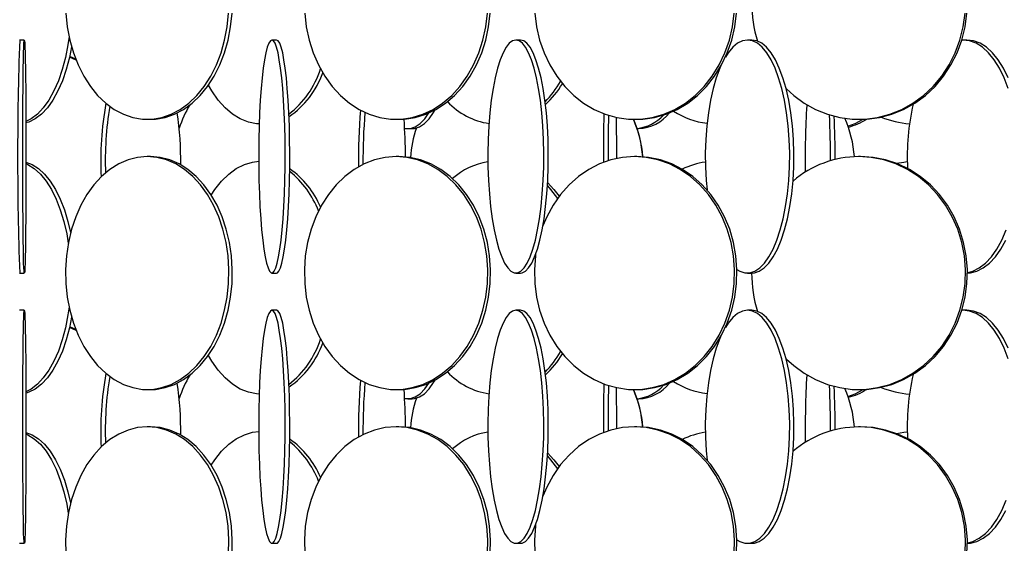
# Model space of a CAD drawing. Header units: millimetres. Extents: x 495 to 2657, y 518 to 2595.
# Tile 28 of 91: x 772 to 877, y 1992 to 2048. Entities that reach past the tile are written whole.
import ezdxf

# ---------------------------------------------------------------- set-up
doc = ezdxf.new("R2010")
doc.units = ezdxf.units.MM

msp = doc.modelspace()

# ---------------------------------------------------------------- linework, layer by layer
at = {"color": 7, "linetype": 'Continuous', "lineweight": 25}
for p, q in [((772.41, 2045.55), (771.91, 2045.55)), ((799.46, 2045.55), (798.96, 2045.55)), ((825.6, 2045.55), (825.11, 2045.55)), ((850.41, 2045.55), (849.94, 2045.55)), ((873.05, 2045.55), (872.93, 2045.55)), ((873.48, 2045.55), (873.05, 2045.55)), ((777.97, 2043.37), (777.26, 2043.7)), ((785.59, 2037.05), (785.95, 2037.05)), ((812.27, 2037.05), (812.57, 2037.05)), ((837.83, 2037.05), (838.08, 2037.05)), ((861.86, 2037.05), (862.06, 2037.05)), ((813.53, 2036.05), (813.99, 2036.05)), ((838.11, 2036.05), (838.29, 2036.05)), ((785.95, 2033.05), (785.59, 2033.05)), ((812.57, 2033.05), (812.27, 2033.05)), ((838.08, 2033.05), (837.83, 2033.05)), ((862.06, 2033.05), (861.86, 2033.05)), ((771.91, 2020.55), (772.41, 2020.55)), ((798.96, 2020.55), (799.46, 2020.55)), ((825.11, 2020.55), (825.6, 2020.55)), ((849.94, 2020.55), (850.41, 2020.55)), ((772.41, 2016.55), (771.91, 2016.55)), ((799.46, 2016.55), (798.96, 2016.55)), ((825.6, 2016.55), (825.11, 2016.55)), ((850.41, 2016.55), (849.94, 2016.55)), ((873.05, 2016.55), (872.93, 2016.55)), ((873.48, 2016.55), (873.05, 2016.55)), ((777.97, 2014.37), (777.26, 2014.7)), ((785.59, 2008.05), (785.95, 2008.05)), ((812.27, 2008.05), (812.57, 2008.05)), ((837.83, 2008.05), (838.08, 2008.05)), ((861.86, 2008.05), (862.06, 2008.05)), ((813.53, 2007.05), (813.99, 2007.05)), ((838.11, 2007.05), (838.29, 2007.05)), ((785.95, 2004.05), (785.59, 2004.05)), ((812.57, 2004.05), (812.27, 2004.05)), ((838.08, 2004.05), (837.83, 2004.05)), ((862.06, 2004.05), (861.86, 2004.05)), ((771.91, 1991.55), (772.41, 1991.55)), ((798.96, 1991.55), (799.46, 1991.55)), ((825.11, 1991.55), (825.6, 1991.55)), ((849.94, 1991.55), (850.41, 1991.55))]:
    msp.add_line(p, q, dxfattribs=at)
at = {"color": 7, "linetype": 'Continuous', "lineweight": 25, "flags": 128}
for points in [[(776.86, 2048.44), (777.02, 2046.97), (777.29, 2045.55), (777.68, 2044.17), (778.18, 2042.88), (778.79, 2041.67), (779.49, 2040.58), (780.27, 2039.61), (781.14, 2038.79), (782.06, 2038.11), (783.03, 2037.59), (784.04, 2037.25), (785.07, 2037.07), (786.11, 2037.07), (787.14, 2037.25), (788.15, 2037.59), (789.13, 2038.11), (790.05, 2038.79), (790.91, 2039.61), (791.7, 2040.58), (792.4, 2041.67), (793, 2042.88), (793.5, 2044.17), (793.89, 2045.55), (794.17, 2046.97), (794.32, 2048.44)], [(785.95, 2037.05), (786.47, 2037.07), (787.5, 2037.25), (788.51, 2037.59), (789.48, 2038.11), (790.41, 2038.79), (791.27, 2039.61), (792.05, 2040.58), (792.75, 2041.67), (793.36, 2042.88), (793.86, 2044.17), (794.25, 2045.55), (794.52, 2046.97), (794.68, 2048.44)], [(802.47, 2048.44), (802.64, 2046.97), (802.95, 2045.55), (803.39, 2044.17), (803.95, 2042.88), (804.63, 2041.67), (805.42, 2040.58), (806.3, 2039.61), (807.27, 2038.79), (808.3, 2038.11), (809.39, 2037.59), (810.53, 2037.25), (811.68, 2037.07), (812.85, 2037.07), (814, 2037.25), (815.14, 2037.59), (816.23, 2038.11), (817.26, 2038.79), (818.23, 2039.61), (819.11, 2040.58), (819.9, 2041.67), (820.58, 2042.88), (821.14, 2044.17), (821.58, 2045.55), (821.89, 2046.97), (822.06, 2048.44)], [(812.57, 2037.05), (813.16, 2037.07), (814.31, 2037.25), (815.45, 2037.59), (816.54, 2038.11), (817.57, 2038.79), (818.54, 2039.61), (819.42, 2040.58), (820.21, 2041.67), (820.89, 2042.88), (821.45, 2044.17), (821.89, 2045.55), (822.19, 2046.97), (822.37, 2048.44)], [(827.13, 2048.44), (827.32, 2046.97), (827.66, 2045.55), (828.13, 2044.17), (828.75, 2042.88), (829.49, 2041.67), (830.35, 2040.58), (831.31, 2039.61), (832.37, 2038.79), (833.5, 2038.11), (834.69, 2037.59), (835.93, 2037.25), (837.19, 2037.07), (838.46, 2037.07), (839.73, 2037.25), (840.96, 2037.59), (842.16, 2038.11), (843.29, 2038.79), (844.34, 2039.61), (845.31, 2040.58), (846.17, 2041.67), (846.91, 2042.88), (847.52, 2044.17), (848, 2045.55), (848.34, 2046.97), (848.52, 2048.44)], [(838.08, 2037.05), (838.72, 2037.07), (839.98, 2037.25), (841.22, 2037.59), (842.41, 2038.11), (843.54, 2038.79), (844.6, 2039.61), (845.56, 2040.58), (846.42, 2041.67), (847.16, 2042.88), (847.78, 2044.17), (848.26, 2045.55), (848.59, 2046.97), (848.78, 2048.44)], [(854.12, 2040.32), (854.9, 2039.61), (856.03, 2038.79), (857.24, 2038.11), (858.51, 2037.59), (859.83, 2037.25), (861.18, 2037.07), (862.54, 2037.07), (863.89, 2037.25), (865.21, 2037.59), (866.48, 2038.11), (867.69, 2038.79), (868.82, 2039.61), (869.85, 2040.58), (870.77, 2041.67), (871.56, 2042.88), (872.22, 2044.17), (872.73, 2045.55), (873.08, 2046.97), (873.28, 2048.44)], [(862.06, 2037.05), (862.74, 2037.07), (864.09, 2037.25), (865.41, 2037.59), (866.68, 2038.11), (867.89, 2038.79), (869.02, 2039.61), (870.05, 2040.58), (870.97, 2041.67), (871.76, 2042.88), (872.41, 2044.17), (872.92, 2045.55), (873.28, 2046.97), (873.48, 2048.44)], [(777.21, 2045.92), (777.08, 2045.05), (776.81, 2043.67), (776.47, 2042.38), (776.06, 2041.17), (775.57, 2040.08), (775.04, 2039.11), (774.44, 2038.29), (773.81, 2037.61), (773.14, 2037.09), (772.58, 2036.8)], [(772.41, 2045.55), (772.44, 2045.46), (772.46, 2045.2), (772.48, 2044.77), (772.5, 2044.17), (772.51, 2043.42), (772.53, 2042.52), (772.55, 2041.49), (772.56, 2040.34), (772.57, 2039.08), (772.58, 2037.75), (772.59, 2036.34), (772.59, 2034.89), (772.59, 2033.42), (772.59, 2031.94), (772.59, 2030.47), (772.58, 2029.05), (772.57, 2027.67), (772.56, 2026.38), (772.55, 2025.17), (772.54, 2024.08), (772.52, 2023.11), (772.5, 2022.29), (772.49, 2021.61), (772.47, 2021.09), (772.45, 2020.75), (772.43, 2020.57), (772.4, 2020.57), (772.38, 2020.75), (772.36, 2021.09), (772.34, 2021.61), (772.33, 2022.29), (772.31, 2023.11), (772.29, 2024.08), (772.28, 2025.17), (772.27, 2026.38), (772.26, 2027.67), (772.25, 2029.05), (772.24, 2030.47), (772.24, 2031.94), (772.24, 2033.42), (772.24, 2034.89), (772.24, 2036.34), (772.25, 2037.75), (772.26, 2039.08), (772.27, 2040.34), (772.28, 2041.49), (772.3, 2042.52), (772.32, 2043.42), (772.33, 2044.17), (772.35, 2044.77), (772.37, 2045.2), (772.39, 2045.46), (772.41, 2045.55)], [(777.48, 2044.81), (777.25, 2043.67), (776.91, 2042.38), (776.49, 2041.17), (776.01, 2040.08), (775.47, 2039.11), (774.88, 2038.29), (774.25, 2037.61), (773.58, 2037.09), (772.89, 2036.75), (772.58, 2036.65)], [(798.96, 2045.55), (798.79, 2045.46), (798.62, 2045.2), (798.46, 2044.77), (798.31, 2044.17), (798.16, 2043.42), (798.03, 2042.52), (797.91, 2041.49), (797.8, 2040.34), (797.71, 2039.08), (797.64, 2037.75), (797.59, 2036.34), (797.55, 2034.89), (797.54, 2033.42), (797.54, 2031.94), (797.57, 2030.47), (797.61, 2029.05), (797.67, 2027.67), (797.76, 2026.38), (797.85, 2025.17), (797.97, 2024.08), (798.1, 2023.11), (798.24, 2022.29), (798.39, 2021.61), (798.54, 2021.09), (798.71, 2020.75), (798.87, 2020.57), (799.04, 2020.57), (799.21, 2020.75), (799.37, 2021.09), (799.53, 2021.61), (799.68, 2022.29), (799.82, 2023.11), (799.95, 2024.08), (800.06, 2025.17), (800.16, 2026.38), (800.24, 2027.67), (800.31, 2029.05), (800.35, 2030.47), (800.38, 2031.94), (800.38, 2033.42), (800.37, 2034.89), (800.33, 2036.34), (800.28, 2037.75), (800.21, 2039.08), (800.12, 2040.34), (800.01, 2041.49), (799.89, 2042.52), (799.75, 2043.42), (799.61, 2044.17), (799.45, 2044.77), (799.29, 2045.2), (799.13, 2045.46), (798.96, 2045.55)], [(799.46, 2020.55), (799.54, 2020.57), (799.71, 2020.75), (799.87, 2021.09), (800.03, 2021.61), (800.18, 2022.29), (800.32, 2023.11), (800.45, 2024.08), (800.56, 2025.17), (800.66, 2026.38), (800.74, 2027.67), (800.8, 2029.05), (800.85, 2030.47), (800.87, 2031.94), (800.88, 2033.42), (800.86, 2034.89), (800.83, 2036.34), (800.77, 2037.75), (800.7, 2039.08), (800.61, 2040.34), (800.51, 2041.49), (800.38, 2042.52), (800.25, 2043.42), (800.11, 2044.17), (799.95, 2044.77), (799.79, 2045.2), (799.62, 2045.46), (799.46, 2045.55), (799.46, 2045.55)], [(825.11, 2045.55), (824.76, 2045.46), (824.41, 2045.2), (824.07, 2044.77), (823.74, 2044.17), (823.44, 2043.42), (823.15, 2042.52), (822.9, 2041.49), (822.67, 2040.34), (822.48, 2039.08), (822.33, 2037.75), (822.22, 2036.34), (822.14, 2034.89), (822.11, 2033.42), (822.12, 2031.94), (822.18, 2030.47), (822.27, 2029.05), (822.4, 2027.67), (822.57, 2026.38), (822.78, 2025.17), (823.02, 2024.08), (823.29, 2023.11), (823.59, 2022.29), (823.9, 2021.61), (824.24, 2021.09), (824.58, 2020.75), (824.93, 2020.57), (825.29, 2020.57), (825.64, 2020.75), (825.99, 2021.09), (826.32, 2021.61), (826.64, 2022.29), (826.93, 2023.11), (827.2, 2024.08), (827.44, 2025.17), (827.65, 2026.38), (827.82, 2027.67), (827.95, 2029.05), (828.05, 2030.47), (828.1, 2031.94), (828.11, 2033.42), (828.08, 2034.89), (828, 2036.34), (827.89, 2037.75), (827.74, 2039.08), (827.55, 2040.34), (827.32, 2041.49), (827.07, 2042.52), (826.79, 2043.42), (826.48, 2044.17), (826.16, 2044.77), (825.82, 2045.2), (825.47, 2045.46), (825.11, 2045.55)], [(825.6, 2020.55), (825.77, 2020.57), (826.13, 2020.75), (826.47, 2021.09), (826.81, 2021.61), (827.12, 2022.29), (827.42, 2023.11), (827.69, 2024.08), (827.93, 2025.17), (828.13, 2026.38), (828.3, 2027.67), (828.44, 2029.05), (828.53, 2030.47), (828.58, 2031.94), (828.59, 2033.42), (828.56, 2034.89), (828.49, 2036.34), (828.38, 2037.75), (828.22, 2039.08), (828.03, 2040.34), (827.81, 2041.49), (827.55, 2042.52), (827.27, 2043.42), (826.97, 2044.17), (826.64, 2044.77), (826.3, 2045.2), (825.95, 2045.46), (825.6, 2045.55), (825.6, 2045.55)], [(849.94, 2045.55), (849.41, 2045.46), (848.88, 2045.2), (848.37, 2044.77), (847.88, 2044.17), (847.58, 2043.71)], [(848.82, 2020.94), (849.14, 2020.75), (849.67, 2020.57), (850.21, 2020.57), (850.74, 2020.75), (851.26, 2021.09), (851.77, 2021.61), (852.24, 2022.29), (852.69, 2023.11), (853.1, 2024.08), (853.46, 2025.17), (853.77, 2026.38), (854.03, 2027.67), (854.23, 2029.05), (854.37, 2030.47), (854.45, 2031.94), (854.47, 2033.42), (854.42, 2034.89), (854.31, 2036.34), (854.14, 2037.75), (853.91, 2039.08), (853.62, 2040.34), (853.28, 2041.49), (852.9, 2042.52), (852.47, 2043.42), (852.01, 2044.17), (851.52, 2044.77), (851.01, 2045.2), (850.48, 2045.46), (849.94, 2045.55), (849.94, 2045.55)], [(850.41, 2020.55), (850.68, 2020.57), (851.21, 2020.75), (851.73, 2021.09), (852.23, 2021.61), (852.71, 2022.29), (853.16, 2023.11), (853.56, 2024.08), (853.92, 2025.17), (854.24, 2026.38), (854.5, 2027.67), (854.7, 2029.05), (854.84, 2030.47), (854.92, 2031.94), (854.93, 2033.42), (854.89, 2034.89), (854.78, 2036.34), (854.6, 2037.75), (854.37, 2039.08), (854.09, 2040.34), (853.75, 2041.49), (853.36, 2042.52), (852.94, 2043.42), (852.48, 2044.17), (851.98, 2044.77), (851.47, 2045.2), (850.94, 2045.46), (850.41, 2045.55), (850.41, 2045.55)], [(877.9, 2040.34), (877.46, 2041.49), (876.95, 2042.52), (876.39, 2043.42), (875.78, 2044.17), (875.13, 2044.77), (874.45, 2045.2), (873.75, 2045.46), (873.05, 2045.55)], [(877.9, 2041.49), (877.39, 2042.52), (876.83, 2043.42), (876.22, 2044.17), (875.57, 2044.77), (874.89, 2045.2), (874.19, 2045.46), (873.48, 2045.55)], [(777.93, 2043.48), (777.29, 2043.77), (777.27, 2043.77)], [(847.06, 2042.69), (846.99, 2042.52), (846.6, 2041.49), (846.26, 2040.34), (845.98, 2039.08), (845.75, 2037.75), (845.58, 2036.34), (845.47, 2034.89), (845.42, 2033.42), (845.43, 2031.94), (845.51, 2030.47), (845.61, 2029.47)], [(797.59, 2036.55), (797.32, 2036.57), (796.44, 2036.75), (795.57, 2037.09), (794.73, 2037.61), (793.93, 2038.29), (793.19, 2039.11), (792.52, 2040.08), (792.15, 2040.71)], [(813.19, 2036.08), (813.26, 2036.07), (813.8, 2036.07), (814.33, 2036.25), (814.85, 2036.59), (815.35, 2037.11), (815.79, 2037.74)], [(813.99, 2036.05), (814.26, 2036.07), (814.79, 2036.25), (815.31, 2036.59), (815.81, 2037.11), (816.29, 2037.79), (816.45, 2038.06)], [(860.72, 2036.3), (861.49, 2036.59), (862.34, 2037.05)], [(772.59, 2032.45), (773.24, 2032.2), (773.92, 2031.77), (774.57, 2031.17), (775.18, 2030.42), (775.75, 2029.52), (776.26, 2028.49), (776.71, 2027.34), (777.09, 2026.08), (777.37, 2024.88)], [(772.59, 2032.3), (772.8, 2032.2), (773.48, 2031.77), (774.13, 2031.17), (774.75, 2030.42), (775.31, 2029.52), (775.82, 2028.49), (776.27, 2027.34), (776.65, 2026.08), (776.96, 2024.75), (777.13, 2023.77)], [(785.59, 2033.05), (784.56, 2032.96), (783.53, 2032.7), (782.54, 2032.27), (781.59, 2031.67), (780.7, 2030.92), (779.87, 2030.02), (779.13, 2028.99), (778.47, 2027.84), (777.92, 2026.58), (777.47, 2025.25), (777.14, 2023.84), (776.92, 2022.39), (776.83, 2020.92), (776.86, 2019.44), (777.02, 2017.97), (777.29, 2016.55), (777.68, 2015.17), (778.18, 2013.88), (778.79, 2012.67), (779.49, 2011.58), (780.27, 2010.61), (781.14, 2009.79), (782.06, 2009.11), (783.03, 2008.59), (784.04, 2008.25), (785.07, 2008.07), (786.11, 2008.07), (787.14, 2008.25), (788.15, 2008.59), (789.13, 2009.11), (790.05, 2009.79), (790.91, 2010.61), (791.7, 2011.58), (792.4, 2012.67), (793, 2013.88), (793.5, 2015.17), (793.89, 2016.55), (794.17, 2017.97), (794.32, 2019.44), (794.35, 2020.92), (794.26, 2022.39), (794.05, 2023.84), (793.71, 2025.25), (793.27, 2026.58), (792.71, 2027.84), (792.06, 2028.99), (791.31, 2030.02), (790.49, 2030.92), (789.59, 2031.67), (788.64, 2032.27), (787.65, 2032.7), (786.63, 2032.96), (785.59, 2033.05)], [(785.95, 2008.05), (786.47, 2008.07), (787.5, 2008.25), (788.51, 2008.59), (789.48, 2009.11), (790.41, 2009.79), (791.27, 2010.61), (792.05, 2011.58), (792.75, 2012.67), (793.36, 2013.88), (793.86, 2015.17), (794.25, 2016.55), (794.52, 2017.97), (794.68, 2019.44), (794.71, 2020.92), (794.62, 2022.39), (794.4, 2023.84), (794.07, 2025.25), (793.62, 2026.58), (793.07, 2027.84), (792.41, 2028.99), (791.67, 2030.02), (790.84, 2030.92), (789.95, 2031.67), (789, 2032.27), (788.01, 2032.7), (786.99, 2032.96), (785.95, 2033.05), (785.95, 2033.05)], [(792.46, 2028.92), (792.85, 2029.52), (793.56, 2030.42), (794.33, 2031.17), (795.14, 2031.77), (796, 2032.2), (796.88, 2032.46), (797.54, 2032.54)], [(812.27, 2033.05), (811.1, 2032.96), (809.96, 2032.7), (808.84, 2032.27), (807.78, 2031.67), (806.77, 2030.92), (805.85, 2030.02), (805.01, 2028.99), (804.28, 2027.84), (803.66, 2026.58), (803.15, 2025.25), (802.78, 2023.84), (802.54, 2022.39), (802.44, 2020.92), (802.47, 2019.44), (802.64, 2017.97), (802.95, 2016.55), (803.39, 2015.17), (803.95, 2013.88), (804.63, 2012.67), (805.42, 2011.58), (806.3, 2010.61), (807.27, 2009.79), (808.3, 2009.11), (809.39, 2008.59), (810.53, 2008.25), (811.68, 2008.07), (812.85, 2008.07), (814, 2008.25), (815.14, 2008.59), (816.23, 2009.11), (817.26, 2009.79), (818.23, 2010.61), (819.11, 2011.58), (819.9, 2012.67), (820.58, 2013.88), (821.14, 2015.17), (821.58, 2016.55), (821.89, 2017.97), (822.06, 2019.44), (822.09, 2020.92), (821.99, 2022.39), (821.75, 2023.84), (821.38, 2025.25), (820.88, 2026.58), (820.25, 2027.84), (819.52, 2028.99), (818.68, 2030.02), (817.76, 2030.92), (816.75, 2031.67), (815.69, 2032.27), (814.57, 2032.7), (813.43, 2032.96), (812.27, 2033.05)], [(812.57, 2008.05), (813.16, 2008.07), (814.31, 2008.25), (815.45, 2008.59), (816.54, 2009.11), (817.57, 2009.79), (818.54, 2010.61), (819.42, 2011.58), (820.21, 2012.67), (820.89, 2013.88), (821.45, 2015.17), (821.89, 2016.55), (822.19, 2017.97), (822.37, 2019.44), (822.4, 2020.92), (822.3, 2022.39), (822.06, 2023.84), (821.68, 2025.25), (821.18, 2026.58), (820.56, 2027.84), (819.83, 2028.99), (818.99, 2030.02), (818.07, 2030.92), (817.06, 2031.67), (816, 2032.27), (814.88, 2032.7), (813.74, 2032.96), (812.57, 2033.05), (812.57, 2033.05)], [(827.23, 2022.57), (827.21, 2022.39), (827.1, 2020.92), (827.13, 2019.44), (827.32, 2017.97), (827.66, 2016.55), (828.13, 2015.17), (828.75, 2013.88), (829.49, 2012.67), (830.35, 2011.58), (831.31, 2010.61), (832.37, 2009.79), (833.5, 2009.11), (834.69, 2008.59), (835.93, 2008.25), (837.19, 2008.07), (838.46, 2008.07), (839.73, 2008.25), (840.96, 2008.59), (842.16, 2009.11), (843.29, 2009.79), (844.34, 2010.61), (845.31, 2011.58), (846.17, 2012.67), (846.91, 2013.88), (847.52, 2015.17), (848, 2016.55), (848.34, 2017.97), (848.52, 2019.44), (848.56, 2020.92), (848.45, 2022.39), (848.19, 2023.84), (847.78, 2025.25), (847.23, 2026.58), (846.55, 2027.84), (845.75, 2028.99), (844.84, 2030.02), (843.83, 2030.92), (842.73, 2031.67), (841.57, 2032.27), (840.35, 2032.7), (839.1, 2032.96), (837.83, 2033.05), (837.83, 2033.05)], [(837.83, 2033.05), (836.56, 2032.96), (835.31, 2032.7), (834.09, 2032.27), (832.93, 2031.67), (831.83, 2030.92), (830.82, 2030.02), (829.91, 2028.99), (829.1, 2027.84), (828.42, 2026.58), (828, 2025.6)], [(838.08, 2008.05), (838.72, 2008.07), (839.98, 2008.25), (841.22, 2008.59), (842.41, 2009.11), (843.54, 2009.79), (844.6, 2010.61), (845.56, 2011.58), (846.42, 2012.67), (847.16, 2013.88), (847.78, 2015.17), (848.26, 2016.55), (848.59, 2017.97), (848.78, 2019.44), (848.82, 2020.92), (848.7, 2022.39), (848.44, 2023.84), (848.04, 2025.25), (847.49, 2026.58), (846.81, 2027.84), (846.01, 2028.99), (845.09, 2030.02), (844.08, 2030.92), (842.99, 2031.67), (841.82, 2032.27), (840.61, 2032.7), (839.35, 2032.96), (838.08, 2033.05), (838.08, 2033.05)], [(854.12, 2011.32), (854.9, 2010.61), (856.03, 2009.79), (857.24, 2009.11), (858.51, 2008.59), (859.83, 2008.25), (861.18, 2008.07), (862.54, 2008.07), (863.89, 2008.25), (865.21, 2008.59), (866.48, 2009.11), (867.69, 2009.79), (868.82, 2010.61), (869.85, 2011.58), (870.77, 2012.67), (871.56, 2013.88), (872.22, 2015.17), (872.73, 2016.55), (873.08, 2017.97), (873.28, 2019.44), (873.32, 2020.92), (873.2, 2022.39), (872.92, 2023.84), (872.49, 2025.25), (871.9, 2026.58), (871.18, 2027.84), (870.32, 2028.99), (869.35, 2030.02), (868.27, 2030.92), (867.1, 2031.67), (865.86, 2032.27), (864.56, 2032.7), (863.22, 2032.96), (861.86, 2033.05), (861.86, 2033.05)], [(862.06, 2008.05), (862.74, 2008.07), (864.09, 2008.25), (865.41, 2008.59), (866.68, 2009.11), (867.89, 2009.79), (869.02, 2010.61), (870.05, 2011.58), (870.97, 2012.67), (871.76, 2013.88), (872.41, 2015.17), (872.92, 2016.55), (873.28, 2017.97), (873.48, 2019.44), (873.52, 2020.92), (873.4, 2022.39), (873.12, 2023.84), (872.69, 2025.25), (872.1, 2026.58), (871.38, 2027.84), (870.52, 2028.99), (869.55, 2030.02), (868.47, 2030.92), (867.3, 2031.67), (866.05, 2032.27), (864.75, 2032.7), (863.42, 2032.96), (862.06, 2033.05), (862.06, 2033.05)], [(865.91, 2032.32), (866.7, 2032.46), (867.07, 2032.5)], [(828.52, 2030.25), (829.19, 2029.52), (829.75, 2028.78)], [(828.5, 2029.91), (828.84, 2029.52), (829.57, 2028.53)], [(873.53, 2020.59), (874.1, 2020.75), (874.79, 2021.09), (875.46, 2021.61), (876.09, 2022.29), (876.67, 2023.11), (877.21, 2024.08), (877.69, 2025.17)], [(873.53, 2020.55), (873.84, 2020.57), (874.54, 2020.75), (875.23, 2021.09), (875.9, 2021.61), (876.53, 2022.29), (877.11, 2023.11), (877.65, 2024.08)], [(772.41, 2016.55), (772.44, 2016.46), (772.46, 2016.2), (772.48, 2015.77), (772.5, 2015.17), (772.51, 2014.42), (772.53, 2013.52), (772.55, 2012.49), (772.56, 2011.34), (772.57, 2010.08), (772.58, 2008.75), (772.59, 2007.34), (772.59, 2005.89), (772.59, 2004.42), (772.59, 2002.94), (772.59, 2001.47), (772.58, 2000.05), (772.57, 1998.67), (772.56, 1997.38), (772.55, 1996.17), (772.54, 1995.08), (772.52, 1994.11), (772.5, 1993.29), (772.49, 1992.61), (772.47, 1992.09), (772.45, 1991.75), (772.43, 1991.57), (772.4, 1991.57), (772.38, 1991.75), (772.36, 1992.09), (772.34, 1992.61), (772.33, 1993.29), (772.31, 1994.11), (772.29, 1995.08), (772.28, 1996.17), (772.27, 1997.38), (772.26, 1998.67), (772.25, 2000.05), (772.24, 2001.47), (772.24, 2002.94), (772.24, 2004.42), (772.24, 2005.89), (772.24, 2007.34), (772.25, 2008.75), (772.26, 2010.08), (772.27, 2011.34), (772.28, 2012.49), (772.3, 2013.52), (772.32, 2014.42), (772.33, 2015.17), (772.35, 2015.77), (772.37, 2016.2), (772.39, 2016.46), (772.41, 2016.55)], [(777.21, 2016.92), (777.08, 2016.05), (776.81, 2014.67), (776.47, 2013.38), (776.06, 2012.17), (775.57, 2011.08), (775.04, 2010.11), (774.44, 2009.29), (773.81, 2008.61), (773.14, 2008.09), (772.58, 2007.8)], [(798.96, 2016.55), (798.79, 2016.46), (798.62, 2016.2), (798.46, 2015.77), (798.31, 2015.17), (798.16, 2014.42), (798.03, 2013.52), (797.91, 2012.49), (797.8, 2011.34), (797.71, 2010.08), (797.64, 2008.75), (797.59, 2007.34), (797.55, 2005.89), (797.54, 2004.42), (797.54, 2002.94), (797.57, 2001.47), (797.61, 2000.05), (797.67, 1998.67), (797.76, 1997.38), (797.85, 1996.17), (797.97, 1995.08), (798.1, 1994.11), (798.24, 1993.29), (798.39, 1992.61), (798.54, 1992.09), (798.71, 1991.75), (798.87, 1991.57), (799.04, 1991.57), (799.21, 1991.75), (799.37, 1992.09), (799.53, 1992.61), (799.68, 1993.29), (799.82, 1994.11), (799.95, 1995.08), (800.06, 1996.17), (800.16, 1997.38), (800.24, 1998.67), (800.31, 2000.05), (800.35, 2001.47), (800.38, 2002.94), (800.38, 2004.42), (800.37, 2005.89), (800.33, 2007.34), (800.28, 2008.75), (800.21, 2010.08), (800.12, 2011.34), (800.01, 2012.49), (799.89, 2013.52), (799.75, 2014.42), (799.61, 2015.17), (799.45, 2015.77), (799.29, 2016.2), (799.13, 2016.46), (798.96, 2016.55)], [(799.46, 1991.55), (799.54, 1991.57), (799.71, 1991.75), (799.87, 1992.09), (800.03, 1992.61), (800.18, 1993.29), (800.32, 1994.11), (800.45, 1995.08), (800.56, 1996.17), (800.66, 1997.38), (800.74, 1998.67), (800.8, 2000.05), (800.85, 2001.47), (800.87, 2002.94), (800.88, 2004.42), (800.86, 2005.89), (800.83, 2007.34), (800.77, 2008.75), (800.7, 2010.08), (800.61, 2011.34), (800.51, 2012.49), (800.38, 2013.52), (800.25, 2014.42), (800.11, 2015.17), (799.95, 2015.77), (799.79, 2016.2), (799.62, 2016.46), (799.46, 2016.55), (799.46, 2016.55)], [(825.11, 2016.55), (824.76, 2016.46), (824.41, 2016.2), (824.07, 2015.77), (823.74, 2015.17), (823.44, 2014.42), (823.15, 2013.52), (822.9, 2012.49), (822.67, 2011.34), (822.48, 2010.08), (822.33, 2008.75), (822.22, 2007.34), (822.14, 2005.89), (822.11, 2004.42), (822.12, 2002.94), (822.18, 2001.47), (822.27, 2000.05), (822.4, 1998.67), (822.57, 1997.38), (822.78, 1996.17), (823.02, 1995.08), (823.29, 1994.11), (823.59, 1993.29), (823.9, 1992.61), (824.24, 1992.09), (824.58, 1991.75), (824.93, 1991.57), (825.29, 1991.57), (825.64, 1991.75), (825.99, 1992.09), (826.32, 1992.61), (826.64, 1993.29), (826.93, 1994.11), (827.2, 1995.08), (827.44, 1996.17), (827.65, 1997.38), (827.82, 1998.67), (827.95, 2000.05), (828.05, 2001.47), (828.1, 2002.94), (828.11, 2004.42), (828.08, 2005.89), (828, 2007.34), (827.89, 2008.75), (827.74, 2010.08), (827.55, 2011.34), (827.32, 2012.49), (827.07, 2013.52), (826.79, 2014.42), (826.48, 2015.17), (826.16, 2015.77), (825.82, 2016.2), (825.47, 2016.46), (825.11, 2016.55)], [(825.6, 1991.55), (825.77, 1991.57), (826.13, 1991.75), (826.47, 1992.09), (826.81, 1992.61), (827.12, 1993.29), (827.42, 1994.11), (827.69, 1995.08), (827.93, 1996.17), (828.13, 1997.38), (828.3, 1998.67), (828.44, 2000.05), (828.53, 2001.47), (828.58, 2002.94), (828.59, 2004.42), (828.56, 2005.89), (828.49, 2007.34), (828.38, 2008.75), (828.22, 2010.08), (828.03, 2011.34), (827.81, 2012.49), (827.55, 2013.52), (827.27, 2014.42), (826.97, 2015.17), (826.64, 2015.77), (826.3, 2016.2), (825.95, 2016.46), (825.6, 2016.55), (825.6, 2016.55)], [(849.94, 2016.55), (849.41, 2016.46), (848.88, 2016.2), (848.37, 2015.77), (847.88, 2015.17), (847.58, 2014.71)], [(848.82, 1991.94), (849.14, 1991.75), (849.67, 1991.57), (850.21, 1991.57), (850.74, 1991.75), (851.26, 1992.09), (851.77, 1992.61), (852.24, 1993.29), (852.69, 1994.11), (853.1, 1995.08), (853.46, 1996.17), (853.77, 1997.38), (854.03, 1998.67), (854.23, 2000.05), (854.37, 2001.47), (854.45, 2002.94), (854.47, 2004.42), (854.42, 2005.89), (854.31, 2007.34), (854.14, 2008.75), (853.91, 2010.08), (853.62, 2011.34), (853.28, 2012.49), (852.9, 2013.52), (852.47, 2014.42), (852.01, 2015.17), (851.52, 2015.77), (851.01, 2016.2), (850.48, 2016.46), (849.94, 2016.55), (849.94, 2016.55)], [(850.41, 1991.55), (850.68, 1991.57), (851.21, 1991.75), (851.73, 1992.09), (852.23, 1992.61), (852.71, 1993.29), (853.16, 1994.11), (853.56, 1995.08), (853.92, 1996.17), (854.24, 1997.38), (854.5, 1998.67), (854.7, 2000.05), (854.84, 2001.47), (854.92, 2002.94), (854.93, 2004.42), (854.89, 2005.89), (854.78, 2007.34), (854.6, 2008.75), (854.37, 2010.08), (854.09, 2011.34), (853.75, 2012.49), (853.36, 2013.52), (852.94, 2014.42), (852.48, 2015.17), (851.98, 2015.77), (851.47, 2016.2), (850.94, 2016.46), (850.41, 2016.55), (850.41, 2016.55)], [(877.9, 2011.34), (877.46, 2012.49), (876.95, 2013.52), (876.39, 2014.42), (875.78, 2015.17), (875.13, 2015.77), (874.45, 2016.2), (873.75, 2016.46), (873.05, 2016.55)], [(877.9, 2012.49), (877.39, 2013.52), (876.83, 2014.42), (876.22, 2015.17), (875.57, 2015.77), (874.89, 2016.2), (874.19, 2016.46), (873.48, 2016.55)], [(777.48, 2015.81), (777.25, 2014.67), (776.91, 2013.38), (776.49, 2012.17), (776.01, 2011.08), (775.47, 2010.11), (774.88, 2009.29), (774.25, 2008.61), (773.58, 2008.09), (772.89, 2007.75), (772.6, 2007.65)], [(777.93, 2014.48), (777.29, 2014.77), (777.27, 2014.77)], [(847.06, 2013.69), (846.99, 2013.52), (846.6, 2012.49), (846.26, 2011.34), (845.98, 2010.08), (845.75, 2008.75), (845.58, 2007.34), (845.47, 2005.89), (845.42, 2004.42), (845.43, 2002.94), (845.51, 2001.47), (845.61, 2000.47)], [(797.59, 2007.55), (797.32, 2007.57), (796.44, 2007.75), (795.57, 2008.09), (794.73, 2008.61), (793.93, 2009.29), (793.19, 2010.11), (792.52, 2011.08), (792.15, 2011.71)], [(813.99, 2007.05), (814.26, 2007.07), (814.79, 2007.25), (815.31, 2007.59), (815.81, 2008.11), (816.29, 2008.79), (816.45, 2009.06)], [(813.19, 2007.08), (813.26, 2007.07), (813.8, 2007.07), (814.33, 2007.25), (814.85, 2007.59), (815.35, 2008.11), (815.79, 2008.74)], [(860.72, 2007.3), (861.49, 2007.59), (862.34, 2008.05)], [(785.59, 2004.05), (784.56, 2003.96), (783.53, 2003.7), (782.54, 2003.27), (781.59, 2002.67), (780.7, 2001.92), (779.87, 2001.02), (779.13, 1999.99), (778.47, 1998.84), (777.92, 1997.58), (777.47, 1996.25), (777.14, 1994.84), (776.92, 1993.39), (776.83, 1991.92), (776.86, 1990.44)], [(794.32, 1990.44), (794.35, 1991.92), (794.26, 1993.39), (794.05, 1994.84), (793.71, 1996.25), (793.27, 1997.58), (792.71, 1998.84), (792.06, 1999.99), (791.31, 2001.02), (790.49, 2001.92), (789.59, 2002.67), (788.64, 2003.27), (787.65, 2003.7), (786.63, 2003.96), (785.59, 2004.05)], [(794.68, 1990.44), (794.71, 1991.92), (794.62, 1993.39), (794.4, 1994.84), (794.07, 1996.25), (793.62, 1997.58), (793.07, 1998.84), (792.41, 1999.99), (791.67, 2001.02), (790.84, 2001.92), (789.95, 2002.67), (789, 2003.27), (788.01, 2003.7), (786.99, 2003.96), (785.95, 2004.05), (785.95, 2004.05)], [(812.27, 2004.05), (811.1, 2003.96), (809.96, 2003.7), (808.84, 2003.27), (807.78, 2002.67), (806.77, 2001.92), (805.85, 2001.02), (805.01, 1999.99), (804.28, 1998.84), (803.66, 1997.58), (803.15, 1996.25), (802.78, 1994.84), (802.54, 1993.39), (802.44, 1991.92), (802.47, 1990.44)], [(822.06, 1990.44), (822.09, 1991.92), (821.99, 1993.39), (821.75, 1994.84), (821.38, 1996.25), (820.88, 1997.58), (820.25, 1998.84), (819.52, 1999.99), (818.68, 2001.02), (817.76, 2001.92), (816.75, 2002.67), (815.69, 2003.27), (814.57, 2003.7), (813.43, 2003.96), (812.27, 2004.05)], [(822.37, 1990.44), (822.4, 1991.92), (822.3, 1993.39), (822.06, 1994.84), (821.68, 1996.25), (821.18, 1997.58), (820.56, 1998.84), (819.83, 1999.99), (818.99, 2001.02), (818.07, 2001.92), (817.06, 2002.67), (816, 2003.27), (814.88, 2003.7), (813.74, 2003.96), (812.57, 2004.05), (812.57, 2004.05)], [(837.83, 2004.05), (836.56, 2003.96), (835.31, 2003.7), (834.09, 2003.27), (832.93, 2002.67), (831.83, 2001.92), (830.82, 2001.02), (829.91, 1999.99), (829.1, 1998.84), (828.42, 1997.58), (828, 1996.6)], [(848.52, 1990.44), (848.56, 1991.92), (848.45, 1993.39), (848.19, 1994.84), (847.78, 1996.25), (847.23, 1997.58), (846.55, 1998.84), (845.75, 1999.99), (844.84, 2001.02), (843.83, 2001.92), (842.73, 2002.67), (841.57, 2003.27), (840.35, 2003.7), (839.1, 2003.96), (837.83, 2004.05), (837.83, 2004.05)], [(848.78, 1990.44), (848.82, 1991.92), (848.7, 1993.39), (848.44, 1994.84), (848.04, 1996.25), (847.49, 1997.58), (846.81, 1998.84), (846.01, 1999.99), (845.09, 2001.02), (844.08, 2001.92), (842.99, 2002.67), (841.82, 2003.27), (840.61, 2003.7), (839.35, 2003.96), (838.08, 2004.05), (838.08, 2004.05)], [(873.28, 1990.44), (873.32, 1991.92), (873.2, 1993.39), (872.92, 1994.84), (872.49, 1996.25), (871.9, 1997.58), (871.18, 1998.84), (870.32, 1999.99), (869.35, 2001.02), (868.27, 2001.92), (867.1, 2002.67), (865.86, 2003.27), (864.56, 2003.7), (863.22, 2003.96), (861.86, 2004.05), (861.86, 2004.05)], [(873.48, 1990.44), (873.52, 1991.92), (873.4, 1993.39), (873.12, 1994.84), (872.69, 1996.25), (872.1, 1997.58), (871.38, 1998.84), (870.52, 1999.99), (869.55, 2001.02), (868.47, 2001.92), (867.3, 2002.67), (866.05, 2003.27), (864.75, 2003.7), (863.42, 2003.96), (862.06, 2004.05), (862.06, 2004.05)], [(772.59, 2003.45), (773.24, 2003.2), (773.92, 2002.77), (774.57, 2002.17), (775.18, 2001.42), (775.75, 2000.52), (776.26, 1999.49), (776.71, 1998.34), (777.09, 1997.08), (777.37, 1995.88)], [(772.59, 2003.3), (772.8, 2003.2), (773.48, 2002.77), (774.13, 2002.17), (774.75, 2001.42), (775.31, 2000.52), (775.82, 1999.49), (776.27, 1998.34), (776.65, 1997.08), (776.96, 1995.75), (777.13, 1994.77)], [(792.46, 1999.92), (792.85, 2000.52), (793.56, 2001.42), (794.33, 2002.17), (795.14, 2002.77), (796, 2003.2), (796.88, 2003.46), (797.54, 2003.54)], [(865.91, 2003.32), (866.7, 2003.46), (867.07, 2003.5)], [(828.5, 2000.91), (828.84, 2000.52), (829.57, 1999.53)], [(828.52, 2001.25), (829.19, 2000.52), (829.75, 1999.78)], [(873.53, 1991.59), (874.1, 1991.75), (874.79, 1992.09), (875.46, 1992.61), (876.09, 1993.29), (876.67, 1994.11), (877.21, 1995.08), (877.69, 1996.17)], [(873.53, 1991.55), (873.84, 1991.57), (874.54, 1991.75), (875.23, 1992.09), (875.9, 1992.61), (876.53, 1993.29), (877.11, 1994.11), (877.65, 1995.08)], [(827.23, 1993.57), (827.21, 1993.39), (827.1, 1991.92), (827.13, 1990.44)]]:
    msp.add_lwpolyline(points, dxfattribs=at)
at = {"color": 7, "linetype": 'Continuous', "lineweight": 25}
for centre, radius, start, end in [((863.89, 2049.54), 13.5, 179.9579, 197.7245), ((1118.21, 2033.05), 346.52, 177.9327, 182.0673), ((794.52, 2045.57), 10.14, 308.0872, 342.0535), ((795.3, 2045.3), 9.68, 304.5784, 340.2683), ((820.4, 2046.59), 10.97, 315.6215, 330.0155), ((820.95, 2046.44), 10.72, 313.1425, 328.6506), ((815.67, 2032.62), 35.06, 169.8988, 182.8552), ((800.97, 2032.09), 12.61, 148.9185, 161.5455), ((823.37, 2044.16), 7.65, 223.0451, 261.4868), ((961.83, 2032.59), 105.7, 176.7701, 180.6577), ((891.76, 2033.08), 24.69, 166.9149, 183.012), ((817.06, 2032.58), 35.97, 170.6235, 182.0603), ((753.07, 2032.61), 36.11, 359.301, 8.1543), ((871.2, 2032.63), 62.97, 175.0931, 180.6199), ((871.85, 2032.64), 63.13, 175.3233, 180.3882), ((1144.08, 2032.65), 309.58, 179.0747, 180.04), ((1145.14, 2032.65), 310.14, 179.1085, 180.0084), ((837.61, 2040.55), 4.52, 276.3641, 317.5979), ((838.05, 2040.59), 4.55, 273.0122, 321.1074), ((846.72, 2045.26), 8.72, 237.3795, 262.6777), ((753.26, 2032.65), 105.59, 359.9765, 2.6425), ((749.24, 2032.64), 64.04, 0.3406, 3.9692), ((522.57, 2032.64), 313.36, 0.0391, 0.8441), ((826.26, 2032.05), 12.5, 4.4854, 23.5798), ((826.27, 2032.05), 12.5, 4.4835, 23.3538), ((753.6, 2032.66), 105.75, 0.0483, 2.5603), ((848.8, 2032.05), 12.65, 4.4655, 23.7748), ((859.22, 2042.46), 6.43, 283.7197, 303.1075), ((868.04, 2046.53), 9.99, 247.862, 265.8239), ((826.27, 2032.05), 12.5, 161.0359, 175.8594), ((823.24, 2025.25), 7.32, 98.8701, 132.1301), ((846.67, 2024), 8.55, 98.4144, 115.8756), ((861.93, 2022.14), 10.9, 90.342, 130.5763), ((795.36, 2023.91), 9.56, 22.9316, 54.8022), ((794.41, 2023.5), 10.24, 21.2699, 50.8893), ((863.89, 2020.54), 13.5, 179.9579, 197.7245), ((794.52, 2016.57), 10.14, 308.0872, 342.0535), ((795.3, 2016.3), 9.68, 304.5784, 340.2683), ((820.4, 2017.59), 10.97, 315.6215, 330.0155), ((820.95, 2017.44), 10.72, 313.1425, 328.6506), ((815.67, 2003.62), 35.06, 169.8988, 182.8552), ((817.06, 2003.58), 35.97, 170.6235, 182.0603), ((800.97, 2003.09), 12.61, 148.9185, 161.5455), ((871.2, 2003.63), 62.97, 175.0931, 180.6199), ((823.37, 2015.16), 7.65, 223.0451, 261.4868), ((961.65, 2003.59), 105.52, 176.7275, 180.6593), ((891.76, 2004.08), 24.69, 166.9149, 183.012), ((753.07, 2003.61), 36.11, 359.301, 8.1543), ((871.85, 2003.64), 63.13, 175.3233, 180.3882), ((749.24, 2003.64), 64.04, 0.3406, 3.9692), ((1144.08, 2003.65), 309.58, 179.0747, 180.04), ((1145.14, 2003.65), 310.14, 179.1085, 180.0084), ((522.57, 2003.64), 313.36, 0.0391, 0.8441), ((826.26, 2003.05), 12.5, 4.4854, 23.5798), ((826.27, 2003.05), 12.5, 4.4835, 23.3538), ((837.61, 2011.55), 4.52, 276.3641, 317.5979), ((838.05, 2011.59), 4.55, 273.0122, 321.1074), ((846.72, 2016.26), 8.72, 237.3795, 262.6777), ((753.26, 2003.65), 105.59, 359.9765, 2.6425), ((753.6, 2003.66), 105.75, 0.0483, 2.5603), ((848.8, 2003.05), 12.65, 4.4655, 23.7748), ((859.22, 2013.46), 6.43, 283.7197, 303.1075), ((868.04, 2017.53), 9.99, 247.862, 265.8239), ((826.27, 2003.05), 12.5, 161.0359, 175.8594), ((861.93, 1993.14), 10.9, 90.342, 130.5763), ((795.36, 1994.91), 9.56, 22.9316, 54.8022), ((823.24, 1996.25), 7.32, 98.8701, 132.1301), ((846.67, 1995), 8.55, 98.4144, 115.8756), ((794.41, 1994.5), 10.24, 21.2699, 50.8893)]:
    msp.add_arc(centre, radius, start, end, dxfattribs=at)

doc.saveas('drawing.dxf')
